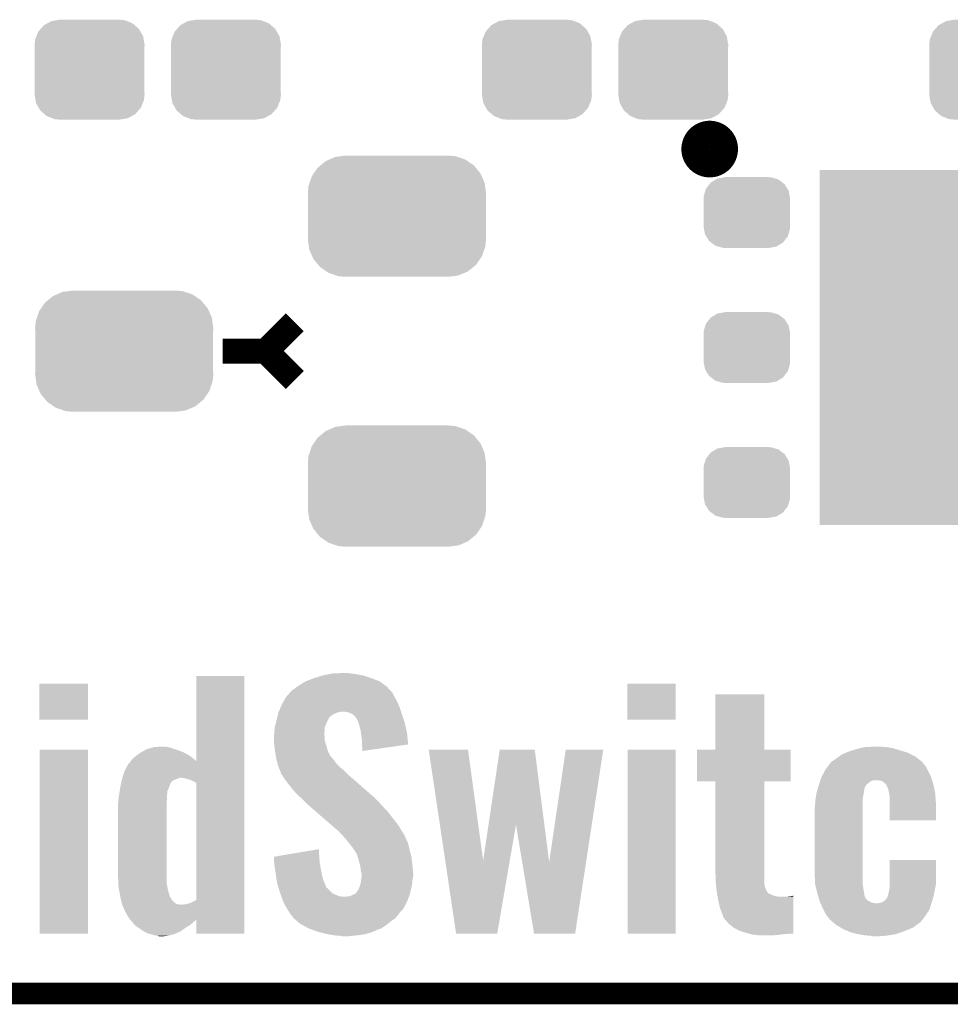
# Model space of a CAD drawing. Extents: x -1.3 to 24.2, y -3.9 to 39.3.
# Tile 3 of 38: x 5 to 11.5, y -3.9 to 3. Entities that reach past the tile are written whole.
import ezdxf

# ---------------------------------------------------------------- set-up
doc = ezdxf.new("R2010")
doc.units = 0
doc.layers.get('0').update_dxf_attribs({"linetype": 'CONTINUOUS'})
for name, color, linetype in [('SOLIDSWITCH_7_CLICK_V100_GKO', 5, 'CONTINUOUS'), ('SOLIDSWITCH_7_CLICK_V100_GTO', 14, 'CONTINUOUS'), ('SOLIDSWITCH_7_CLICK_V100_GTS', 12, 'CONTINUOUS')]:
    doc.layers.add(name, color=color, linetype=linetype)

# ---------------------------------------------------------------- blocks, each defined once
blk = doc.blocks.new('RECTANGLE_44')
blk.add_solid([(0.8001, 1.24968), (0.8001, -1.24968), (-0.8001, 1.24968), (-0.8001, -1.24968)])
blk = doc.blocks.new('CUSTOM_75')
for points in [[(-0.268438, 0.342124), (-0.233628, 0.347838), (0.2622, 0.342124), (0.247972, 0.347838)], [(-0.233628, 0.347838), (-0.20955, 0.35179), (0.247972, 0.347838), (0.20955, 0.35179)], [(-0.360486, 0.26887), (-0.34504, 0.286174), (0.357822, 0.26887), (0.348152, 0.286174)], [(-0.34504, 0.286174), (-0.320744, 0.31339), (0.348152, 0.286174), (0.317222, 0.31339)], [(-0.320744, 0.31339), (-0.298526, 0.325596), (0.317222, 0.31339), (0.30335, 0.325596)], [(-0.298526, 0.325596), (-0.268438, 0.342124), (0.30335, 0.325596), (0.2622, 0.342124)], [(-0.38735, 0.17526), (-0.383124, 0.213652), (0.38735, 0.17526), (0.380766, 0.213652)], [(-0.383124, 0.213652), (-0.37475, 0.234078), (0.380766, 0.213652), (0.377262, 0.234078)], [(-0.37475, 0.234078), (-0.360486, 0.26887), (0.377262, 0.234078), (0.357822, 0.26887)], [(-0.38608, 0.154124), (-0.38735, 0.17526), (0.38608, 0.154124), (0.38735, 0.17526)], [(-0.38608, -0.154124), (-0.38608, 0.154124), (0.38608, -0.154124), (0.38608, 0.154124)], [(-0.38735, -0.17526), (-0.38608, -0.154124), (0.38735, -0.17526), (0.38608, -0.154124)], [(-0.380764, -0.213652), (-0.38735, -0.17526), (0.383124, -0.213652), (0.38735, -0.17526)], [(-0.377262, -0.234078), (-0.380764, -0.213652), (0.374748, -0.234078), (0.383124, -0.213652)], [(-0.35782, -0.26887), (-0.377262, -0.234078), (0.360486, -0.26887), (0.374748, -0.234078)], [(-0.348152, -0.286174), (-0.35782, -0.26887), (0.345038, -0.286174), (0.360486, -0.26887)], [(-0.31722, -0.31339), (-0.348152, -0.286174), (0.320744, -0.31339), (0.345038, -0.286174)], [(-0.30335, -0.325596), (-0.31722, -0.31339), (0.298524, -0.325596), (0.320744, -0.31339)], [(-0.262198, -0.342124), (-0.30335, -0.325596), (0.268438, -0.342124), (0.298524, -0.325596)], [(-0.247972, -0.347838), (-0.262198, -0.342124), (0.233626, -0.347838), (0.268438, -0.342124)], [(-0.20955, -0.35179), (-0.247972, -0.347838), (0.20955, -0.35179), (0.233626, -0.347838)]]:
    blk.add_solid(points)
blk = doc.blocks.new('CUSTOM_76')
for points in [[(-0.475056, 0.399202), (-0.434384, 0.416954), (0.48061, 0.399202), (0.427352, 0.416954)], [(-0.434384, 0.416954), (-0.39463, 0.422314), (0.427352, 0.416954), (0.41127, 0.422314)], [(-0.39463, 0.422314), (-0.36195, 0.42672), (0.41127, 0.422314), (0.36195, 0.42672)], [(-0.55778, 0.34124), (-0.537468, 0.357976), (0.554888, 0.34124), (0.540962, 0.357976)], [(-0.537468, 0.357976), (-0.50137, 0.387716), (0.540962, 0.357976), (0.497426, 0.387716)], [(-0.50137, 0.387716), (-0.475056, 0.399202), (0.497426, 0.387716), (0.48061, 0.399202)], [(-0.614922, 0.234946), (-0.599296, 0.281086), (0.617268, 0.234946), (0.596864, 0.281086)], [(-0.599296, 0.281086), (-0.585008, 0.30179), (0.596864, 0.281086), (0.587708, 0.30179)], [(-0.585008, 0.30179), (-0.55778, 0.34124), (0.587708, 0.30179), (0.554888, 0.34124)], [(-0.62738, 0.16256), (-0.622738, 0.21186), (0.62738, 0.16256), (0.620494, 0.21186)], [(-0.622738, 0.21186), (-0.614922, 0.234946), (0.620494, 0.21186), (0.617268, 0.234946)], [(-0.62611, 0.136688), (-0.62738, 0.16256), (0.62611, 0.136688), (0.62738, 0.16256)], [(-0.62611, -0.136688), (-0.62611, 0.136688), (0.62611, -0.136688), (0.62611, 0.136688)], [(-0.62738, -0.16256), (-0.62611, -0.136688), (0.62738, -0.16256), (0.62611, -0.136688)], [(-0.620492, -0.21186), (-0.62738, -0.16256), (0.622738, -0.21186), (0.62738, -0.16256)], [(-0.617268, -0.234946), (-0.620492, -0.21186), (0.61492, -0.234946), (0.622738, -0.21186)], [(-0.596862, -0.281086), (-0.617268, -0.234946), (0.599296, -0.281086), (0.61492, -0.234946)], [(-0.587708, -0.30179), (-0.596862, -0.281086), (0.585006, -0.30179), (0.599296, -0.281086)], [(-0.554886, -0.34124), (-0.587708, -0.30179), (0.55778, -0.34124), (0.585006, -0.30179)], [(-0.540962, -0.357976), (-0.554886, -0.34124), (0.537466, -0.357976), (0.55778, -0.34124)], [(-0.497424, -0.387716), (-0.540962, -0.357976), (0.50137, -0.387716), (0.537466, -0.357976)], [(-0.48061, -0.399202), (-0.497424, -0.387716), (0.475054, -0.399202), (0.50137, -0.387716)], [(-0.42735, -0.416954), (-0.48061, -0.399202), (0.434384, -0.416954), (0.475054, -0.399202)], [(-0.41127, -0.422314), (-0.42735, -0.416954), (0.394628, -0.422314), (0.434384, -0.416954)], [(-0.36195, -0.42672), (-0.41127, -0.422314), (0.36195, -0.42672), (0.394628, -0.422314)]]:
    blk.add_solid(points)
blk = doc.blocks.new('CUSTOM_77')
for points in [[(-0.263218, 0.199814), (-0.254768, 0.210758), (0.26581, 0.199814), (0.251368, 0.210758)], [(-0.254768, 0.210758), (-0.218054, 0.233), (0.251368, 0.210758), (0.222016, 0.233)], [(-0.218054, 0.233), (-0.20777, 0.23923), (0.222016, 0.233), (0.200324, 0.23923)], [(-0.20777, 0.23923), (-0.157486, 0.248168), (0.200324, 0.23923), (0.169202, 0.248168)], [(-0.157486, 0.248168), (-0.15367, 0.248846), (0.169202, 0.248168), (0.15367, 0.248846)], [(-0.15367, 0.248846), (-0.15367, 0.25019), (0.15367, 0.248846), (0.15367, 0.25019)], [(-0.303986, 0.114586), (-0.29256, 0.153072), (0.301898, 0.114586), (0.2947, 0.153072)], [(-0.29256, 0.153072), (-0.288346, 0.167262), (0.2947, 0.153072), (0.28593, 0.167262)], [(-0.288346, 0.167262), (-0.263218, 0.199814), (0.28593, 0.167262), (0.26581, 0.199814)], [(-0.3048, 0.09906), (-0.303986, 0.114586), (0.3048, 0.09906), (0.301898, 0.114586)], [(-0.30353, 0.079592), (-0.3048, 0.09906), (0.30353, 0.079592), (0.3048, 0.09906)], [(-0.30353, -0.079592), (-0.30353, 0.079592), (0.30353, -0.079592), (0.30353, 0.079592)], [(-0.3048, -0.09906), (-0.30353, -0.079592), (0.3048, -0.09906), (0.30353, -0.079592)], [(-0.301896, -0.114586), (-0.3048, -0.09906), (0.303986, -0.114586), (0.3048, -0.09906)], [(-0.2947, -0.153072), (-0.301896, -0.114586), (0.292558, -0.153072), (0.303986, -0.114586)], [(-0.285928, -0.167262), (-0.2947, -0.153072), (0.288346, -0.167262), (0.292558, -0.153072)], [(-0.26581, -0.199814), (-0.285928, -0.167262), (0.263216, -0.199814), (0.288346, -0.167262)], [(-0.251366, -0.210758), (-0.26581, -0.199814), (0.254768, -0.210758), (0.263216, -0.199814)], [(-0.222016, -0.233), (-0.251366, -0.210758), (0.218052, -0.233), (0.254768, -0.210758)], [(-0.200322, -0.23923), (-0.222016, -0.233), (0.20777, -0.23923), (0.218052, -0.233)], [(-0.169202, -0.248168), (-0.200322, -0.23923), (0.157484, -0.248168), (0.20777, -0.23923)], [(-0.15367, -0.248846), (-0.169202, -0.248168), (0.15367, -0.248846), (0.157484, -0.248168)], [(-0.15367, -0.25019), (-0.15367, -0.248846), (0.15367, -0.25019), (0.15367, -0.248846)]]:
    blk.add_solid(points)

msp = doc.modelspace()

# ---------------------------------------------------------------- linework, layer by layer
at = {"layer": 'SOLIDSWITCH_7_CLICK_V100_GKO', "const_width": 0.1524}
msp.add_lwpolyline([(-1.27, -3.81), (21.59, -3.81)], dxfattribs=at)
at = {"layer": 'SOLIDSWITCH_7_CLICK_V100_GTO', "const_width": 0.20066}
msp.add_lwpolyline([(9.75614, 2.1336, 1), (9.95426, 2.1336, 1)], format="xyb", close=True, dxfattribs=at)
at = {"layer": 'SOLIDSWITCH_7_CLICK_V100_GTO', "const_width": 0.1778}
for points in [[(6.731, 0.7112), (6.9342, 0.9144)], [(6.4262, 0.7112), (6.731, 0.7112)], [(6.731, 0.7112), (6.9342, 0.508)]]:
    msp.add_lwpolyline(points, dxfattribs=at)
at = {"layer": 'SOLIDSWITCH_7_CLICK_V100_GTO'}
for points in [[(6.24078, -2.17419), (6.240802, -1.574824), (6.578592, -2.17419), (6.5786, -1.574824)], [(6.240802, -1.574824), (6.240804, -1.5748), (6.5786, -1.574824), (6.240804, -1.5748)], [(7.010396, -1.6129), (7.063738, -1.59258), (7.531098, -1.6129), (7.479176, -1.59258)], [(7.063738, -1.59258), (7.071682, -1.590038), (7.479176, -1.59258), (7.47268, -1.590038)], [(7.071682, -1.590038), (7.127242, -1.57226), (7.47268, -1.590038), (7.416802, -1.57226)], [(7.127242, -1.57226), (7.176348, -1.5621), (7.416802, -1.57226), (7.363458, -1.5621)], [(7.176348, -1.5621), (7.200902, -1.55702), (7.363458, -1.5621), (7.32282, -1.55702)], [(7.200902, -1.55702), (7.28218, -1.55448), (7.32282, -1.55702), (7.307582, -1.55448)], [(5.13588, -1.882116), (5.135902, -1.628164), (5.478756, -1.882116), (5.47878, -1.628164)], [(5.135902, -1.628164), (5.135904, -1.62814), (5.47878, -1.628164), (5.135904, -1.62814)], [(6.92404, -1.671318), (6.94182, -1.65608), (7.600946, -1.671318), (7.586556, -1.65608)], [(6.94182, -1.65608), (6.953246, -1.648462), (7.586556, -1.65608), (7.57936, -1.648462)], [(6.953246, -1.648462), (6.972298, -1.63576), (7.57936, -1.648462), (7.562124, -1.63576)], [(6.972298, -1.63576), (7.010392, -1.612902), (7.562124, -1.63576), (7.531102, -1.612902)], [(7.010392, -1.612902), (7.010396, -1.6129), (7.531102, -1.612902), (7.531098, -1.6129)], [(9.27608, -1.882116), (9.276102, -1.628164), (9.616416, -1.882116), (9.61644, -1.628164)], [(9.276102, -1.628164), (9.276104, -1.62814), (9.61644, -1.628164), (9.276104, -1.62814)], [(6.855824, -1.752598), (6.873242, -1.722122), (7.65302, -1.752598), (7.63661, -1.722122)], [(6.873242, -1.722122), (6.875516, -1.71958), (7.63661, -1.722122), (7.63524, -1.71958)], [(6.875516, -1.71958), (6.891422, -1.701802), (7.63524, -1.71958), (7.62508, -1.701802)], [(6.891422, -1.701802), (6.89824, -1.694184), (7.62508, -1.701802), (7.62254, -1.694184)], [(6.89824, -1.694184), (6.916426, -1.67386), (7.62254, -1.694184), (7.603346, -1.67386)], [(6.916426, -1.67386), (6.92404, -1.671318), (7.603346, -1.67386), (7.600946, -1.671318)], [(9.89584, -2.092936), (9.895862, -1.704364), (10.238764, -2.092936), (10.23874, -1.704364)], [(9.895862, -1.704364), (9.895864, -1.70434), (10.23874, -1.704364), (9.895864, -1.70434)], [(6.821594, -1.82626), (6.83535, -1.79324), (7.681808, -1.82626), (7.6708, -1.79324)], [(6.83535, -1.79324), (6.84276, -1.775458), (7.6708, -1.79324), (7.663022, -1.775458)], [(6.84276, -1.775458), (6.855824, -1.752598), (7.663022, -1.775458), (7.65302, -1.752598)], [(6.808892, -1.871984), (6.812522, -1.856742), (7.17296, -1.871984), (7.188198, -1.856742)], [(6.812522, -1.856742), (6.815546, -1.844042), (7.188198, -1.856742), (7.205978, -1.844042)], [(6.815546, -1.844042), (6.817362, -1.836418), (7.205978, -1.844042), (7.224274, -1.836418)], [(6.817362, -1.836418), (6.819476, -1.831342), (7.224274, -1.836418), (7.236458, -1.831342)], [(6.819476, -1.831342), (6.820534, -1.8288), (7.236458, -1.831342), (7.2517, -1.8288)], [(6.820534, -1.8288), (6.821594, -1.82626), (7.2517, -1.8288), (7.264398, -1.82626)], [(7.305038, -1.8288), (7.277102, -1.82626), (7.682654, -1.8288), (7.681808, -1.82626)], [(7.32536, -1.83642), (7.305038, -1.8288), (7.685194, -1.83642), (7.682654, -1.8288)], [(7.343138, -1.846578), (7.32536, -1.83642), (7.68858, -1.846578), (7.685194, -1.83642)], [(7.35838, -1.86182), (7.343138, -1.846578), (7.69366, -1.86182), (7.68858, -1.846578)], [(7.36854, -1.874522), (7.35838, -1.86182), (7.697894, -1.874522), (7.69366, -1.86182)], [(5.478756, -1.88214), (5.13588, -1.882116), (5.478756, -1.88214), (5.478756, -1.882116)], [(6.789718, -1.976118), (6.79196, -1.938018), (7.14248, -1.976118), (7.14486, -1.938018)], [(6.79196, -1.938018), (6.792626, -1.935482), (7.14486, -1.938018), (7.14502, -1.935482)], [(6.792626, -1.935482), (6.801986, -1.89992), (7.14502, -1.935482), (7.16026, -1.89992)], [(6.801986, -1.89992), (6.80466, -1.88976), (7.16026, -1.89992), (7.16534, -1.88976)], [(6.80466, -1.88976), (6.808288, -1.874524), (7.16534, -1.88976), (7.172958, -1.874524)], [(6.808288, -1.874524), (6.808892, -1.871984), (7.172958, -1.874524), (7.17296, -1.871984)], [(7.37362, -1.884678), (7.36854, -1.874522), (7.70128, -1.884678), (7.697894, -1.874522)], [(7.378696, -1.892294), (7.37362, -1.884678), (7.703818, -1.892294), (7.70128, -1.884678)], [(7.3787, -1.894836), (7.378696, -1.892294), (7.704666, -1.894836), (7.703818, -1.892294)], [(7.382936, -1.907542), (7.3787, -1.894836), (7.7089, -1.907542), (7.704666, -1.894836)], [(7.38886, -1.925322), (7.382936, -1.907542), (7.712852, -1.925322), (7.7089, -1.907542)], [(7.39648, -1.9558), (7.38886, -1.925322), (7.719624, -1.9558), (7.712852, -1.925322)], [(9.616416, -1.88214), (9.27608, -1.882116), (9.616416, -1.88214), (9.616416, -1.882116)], [(6.78688, -1.993898), (6.787386, -1.99136), (7.142844, -1.993898), (7.14248, -1.99136)], [(6.78688, -2.009142), (6.78688, -1.993898), (7.14502, -2.009142), (7.142844, -1.993898)], [(6.78688, -2.01676), (6.78688, -2.009142), (7.14502, -2.01676), (7.14502, -2.009142)], [(6.787386, -1.99136), (6.78942, -1.9812), (7.14248, -1.99136), (7.14248, -1.9812)], [(6.78942, -1.9812), (6.789718, -1.976118), (7.14248, -1.9812), (7.14248, -1.976118)], [(7.399384, -1.976122), (7.39648, -1.9558), (7.72414, -1.976122), (7.719624, -1.9558)], [(7.40664, -2.02692), (7.399384, -1.976122), (7.728888, -2.02692), (7.72414, -1.976122)], [(5.90973, -2.08534), (5.943596, -2.075182), (6.07314, -2.08534), (6.042662, -2.075182)], [(5.943596, -2.075182), (5.943604, -2.07518), (6.042662, -2.075182), (6.042644, -2.07518)], [(5.943604, -2.07518), (5.99694, -2.07264), (6.042644, -2.07518), (6.01726, -2.07264)], [(6.787516, -2.029464), (6.78688, -2.01676), (7.14502, -2.029464), (7.14502, -2.01676)], [(6.78942, -2.06756), (6.787516, -2.029464), (7.15645, -2.06756), (7.14502, -2.029464)], [(6.791326, -2.08026), (6.78942, -2.06756), (7.16026, -2.08026), (7.15645, -2.06756)], [(7.40664, -2.054862), (7.40664, -2.02692), (7.7315, -2.054862), (7.728888, -2.02692)], [(7.406896, -2.057402), (7.40664, -2.054862), (7.731736, -2.057402), (7.7315, -2.054862)], [(7.40918, -2.08026), (7.406896, -2.057402), (7.570366, -2.08026), (7.731736, -2.057402)], [(10.91819, -2.0828), (10.949942, -2.07518), (11.142982, -2.0828), (11.09726, -2.07518)], [(10.949942, -2.07518), (11.0236, -2.07264), (11.09726, -2.07518), (11.05916, -2.07264)], [(5.13842, -3.388336), (5.138442, -2.092984), (5.478756, -3.388336), (5.47878, -2.092984)], [(5.138442, -2.092984), (5.138444, -2.09296), (5.47878, -2.092984), (5.138444, -2.09296)], [(5.796282, -2.153918), (5.814906, -2.13868), (6.216128, -2.153918), (6.197596, -2.13868)], [(5.814906, -2.13868), (5.82422, -2.13106), (6.197596, -2.13868), (6.183882, -2.13106)], [(5.82422, -2.13106), (5.85089, -2.11328), (6.183882, -2.13106), (6.151882, -2.11328)], [(5.85089, -2.11328), (5.854698, -2.110742), (6.151882, -2.11328), (6.145538, -2.110742)], [(5.854698, -2.110742), (5.878514, -2.098038), (6.145538, -2.110742), (6.11378, -2.098038)], [(5.878514, -2.098038), (5.892802, -2.090418), (6.11378, -2.098038), (6.089394, -2.090418)], [(5.892802, -2.090418), (5.90973, -2.08534), (6.089394, -2.090418), (6.07314, -2.08534)], [(6.795518, -2.108202), (6.791326, -2.08026), (7.16788, -2.108202), (7.16026, -2.08026)], [(6.79704, -2.11836), (6.795518, -2.108202), (7.173524, -2.11836), (7.16788, -2.108202)], [(6.799158, -2.13106), (6.79704, -2.11836), (7.18058, -2.13106), (7.173524, -2.11836)], [(6.800004, -2.136142), (6.799158, -2.13106), (7.183122, -2.136142), (7.18058, -2.13106)], [(6.801274, -2.143762), (6.800004, -2.136142), (7.188202, -2.143762), (7.183122, -2.136142)], [(6.802968, -2.15392), (6.801274, -2.143762), (7.19836, -2.15392), (7.188202, -2.143762)], [(7.40918, -2.103092), (7.40918, -2.08026), (7.40918, -2.103092), (7.570366, -2.08026)], [(7.876568, -2.092982), (7.876564, -2.092964), (8.153402, -2.092982), (7.876564, -2.092964)], [(7.993108, -2.875112), (7.876568, -2.092982), (8.260104, -2.875112), (8.153402, -2.092982)], [(8.298, -2.62142), (8.376938, -2.092982), (8.691084, -2.62142), (8.623302, -2.092982)], [(8.376938, -2.092982), (8.376942, -2.09296), (8.623302, -2.092982), (8.376942, -2.09296)], [(8.724926, -2.885268), (8.841756, -2.092988), (8.98471, -2.885268), (9.105896, -2.092988)], [(8.841756, -2.092988), (8.841762, -2.09296), (9.105896, -2.092988), (8.841762, -2.09296)], [(9.27862, -3.388336), (9.278642, -2.092984), (9.616416, -3.388336), (9.61644, -2.092984)], [(9.278642, -2.092984), (9.278644, -2.09296), (9.61644, -2.092984), (9.278644, -2.09296)], [(9.7663, -2.316456), (9.766322, -2.092984), (10.424136, -2.316456), (10.42416, -2.092984)], [(9.766322, -2.092984), (9.766324, -2.09296), (10.42416, -2.092984), (10.238764, -2.09296)], [(9.766324, -2.09296), (9.89584, -2.092936), (10.238764, -2.09296), (10.238764, -2.092936)], [(10.74928, -2.15392), (10.770612, -2.138682), (11.317846, -2.15392), (11.297918, -2.138682)], [(10.770612, -2.138682), (10.784838, -2.12852), (11.297918, -2.138682), (11.276582, -2.12852)], [(10.784838, -2.12852), (10.819126, -2.11328), (11.276582, -2.12852), (11.24458, -2.11328)], [(10.819126, -2.11328), (10.830562, -2.108198), (11.24458, -2.11328), (11.227642, -2.108198)], [(10.830562, -2.108198), (10.88644, -2.09042), (11.227642, -2.108198), (11.168382, -2.09042)], [(10.88644, -2.09042), (10.91819, -2.0828), (11.168382, -2.09042), (11.142982, -2.0828)], [(5.73786, -2.237738), (5.763266, -2.192022), (6.57859, -2.237738), (6.57859, -2.192022)], [(5.763266, -2.192022), (5.768338, -2.189476), (6.57859, -2.192022), (6.57859, -2.189476)], [(5.768338, -2.189476), (5.7785, -2.174238), (6.57859, -2.189476), (6.578592, -2.174238)], [(5.7785, -2.174238), (5.778542, -2.17419), (6.578592, -2.174238), (6.578592, -2.17419)], [(5.778542, -2.17419), (5.796282, -2.153918), (6.24078, -2.17419), (6.216128, -2.153918)], [(6.80466, -2.16408), (6.802968, -2.15392), (7.207068, -2.16408), (7.19836, -2.15392)], [(6.806838, -2.171702), (6.80466, -2.16408), (7.2136, -2.171702), (7.207068, -2.16408)], [(6.812644, -2.192022), (6.806838, -2.171702), (7.226302, -2.192022), (7.2136, -2.171702)], [(6.81482, -2.19964), (6.812644, -2.192022), (7.23392, -2.19964), (7.226302, -2.192022)], [(6.819054, -2.21234), (6.81482, -2.19964), (7.24662, -2.21234), (7.23392, -2.19964)], [(6.82498, -2.23012), (6.819054, -2.21234), (7.267958, -2.23012), (7.24662, -2.21234)], [(10.668002, -2.237742), (10.686716, -2.21234), (11.39034, -2.237742), (11.376662, -2.21234)], [(10.686716, -2.21234), (10.703556, -2.189482), (11.376662, -2.21234), (11.35888, -2.189482)], [(10.703556, -2.189482), (10.70356, -2.189478), (11.35888, -2.189482), (11.358876, -2.189478)], [(10.70356, -2.189478), (10.706104, -2.184402), (11.358876, -2.189478), (11.3538, -2.184402)], [(10.706104, -2.184402), (10.723876, -2.171702), (11.3538, -2.184402), (11.3411, -2.171702)], [(10.723876, -2.171702), (10.72388, -2.1717), (11.3411, -2.171702), (11.341098, -2.1717)], [(10.72388, -2.1717), (10.74928, -2.15392), (11.341098, -2.1717), (11.317846, -2.15392)], [(5.72008, -2.29108), (5.73786, -2.237738), (6.57859, -2.29108), (6.57859, -2.237738)], [(6.828366, -2.237738), (6.82498, -2.23012), (7.277098, -2.237738), (7.267958, -2.23012)], [(6.835138, -2.252978), (6.828366, -2.237738), (7.292338, -2.252978), (7.277098, -2.237738)], [(6.837678, -2.265678), (6.835138, -2.252978), (7.305038, -2.265678), (7.292338, -2.252978)], [(6.83768, -2.26568), (6.837678, -2.265678), (7.30504, -2.26568), (7.305038, -2.265678)], [(6.842758, -2.270758), (6.83768, -2.26568), (7.310844, -2.270758), (7.30504, -2.26568)], [(6.86816, -2.30886), (6.842758, -2.270758), (7.35439, -2.30886), (7.310844, -2.270758)], [(10.641388, -2.288542), (10.66401, -2.24536), (11.414762, -2.288542), (11.39444, -2.24536)], [(10.66401, -2.24536), (10.668002, -2.237742), (11.39444, -2.24536), (11.39034, -2.237742)], [(5.70377, -2.36728), (5.705776, -2.354578), (6.0452, -2.36728), (6.05028, -2.354578)], [(5.705776, -2.354578), (5.70738, -2.34442), (6.05028, -2.354578), (6.052818, -2.34442)], [(5.70738, -2.344418), (5.70859, -2.339336), (6.05282, -2.344418), (6.05536, -2.339336)], [(5.70738, -2.34442), (5.70738, -2.344418), (6.052818, -2.34442), (6.05282, -2.344418)], [(5.70859, -2.339336), (5.709194, -2.336794), (6.05536, -2.339336), (6.055364, -2.336794)], [(5.709194, -2.336794), (5.712822, -2.321558), (6.055364, -2.336794), (6.065522, -2.321558)], [(5.712822, -2.321558), (5.715846, -2.30886), (6.065522, -2.321558), (6.078226, -2.30886)], [(5.715846, -2.30886), (5.718266, -2.2987), (6.078226, -2.30886), (6.10616, -2.2987)], [(5.718266, -2.2987), (5.72008, -2.291082), (6.10616, -2.2987), (6.126478, -2.291082)], [(5.72008, -2.291082), (5.72008, -2.29108), (6.126478, -2.291082), (6.126484, -2.29108)], [(6.172202, -2.2987), (6.134098, -2.29108), (6.57859, -2.2987), (6.57859, -2.29108)], [(6.205222, -2.30886), (6.172202, -2.2987), (6.57859, -2.30886), (6.57859, -2.2987)], [(6.217922, -2.316482), (6.205222, -2.30886), (6.57859, -2.316482), (6.57859, -2.30886)], [(6.228082, -2.319024), (6.217922, -2.316482), (6.57859, -2.319024), (6.57859, -2.316482)], [(6.235706, -2.32664), (6.228082, -2.319024), (6.57859, -2.32664), (6.57859, -2.319024)], [(6.24078, -2.326662), (6.235706, -2.32664), (6.57859, -2.326662), (6.57859, -2.32664)], [(6.240766, -3.152146), (6.24078, -2.326662), (6.578578, -3.152146), (6.57859, -2.326662)], [(6.924042, -2.379982), (6.86816, -2.30886), (7.435672, -2.379982), (7.35439, -2.30886)], [(9.895816, -2.31648), (9.7663, -2.316456), (10.424136, -2.31648), (10.424136, -2.316456)], [(9.895818, -2.316504), (9.895816, -2.31648), (10.23874, -2.316504), (10.424136, -2.31648)], [(9.89584, -2.96672), (9.895818, -2.316504), (10.23874, -2.96672), (10.23874, -2.316504)], [(10.619376, -2.35712), (10.621554, -2.3495), (10.94994, -2.35712), (10.95248, -2.3495)], [(10.621554, -2.3495), (10.62228, -2.34696), (10.95248, -2.3495), (10.95451, -2.34696)], [(10.62228, -2.34696), (10.62551, -2.336802), (10.95451, -2.34696), (10.962638, -2.336802)], [(10.62551, -2.336802), (10.628744, -2.32664), (10.962638, -2.336802), (10.97534, -2.32664)], [(10.628744, -2.32664), (10.633592, -2.311404), (10.97534, -2.32664), (10.998196, -2.311404)], [(10.633592, -2.311404), (10.634402, -2.30886), (10.998196, -2.311404), (11.02106, -2.30886)], [(10.634402, -2.30886), (10.64006, -2.291078), (11.421178, -2.30886), (11.415564, -2.291078)], [(10.64006, -2.291078), (10.641388, -2.288542), (11.415564, -2.291078), (11.414762, -2.288542)], [(11.059156, -2.3114), (11.026142, -2.30886), (11.42198, -2.3114), (11.421178, -2.30886)], [(11.079476, -2.321558), (11.059156, -2.3114), (11.425188, -2.321558), (11.42198, -2.3114)], [(11.09472, -2.336802), (11.079476, -2.321558), (11.43, -2.336802), (11.425188, -2.321558)], [(11.097258, -2.339342), (11.09472, -2.336802), (11.43053, -2.339342), (11.43, -2.336802)], [(11.10488, -2.35458), (11.097258, -2.339342), (11.433704, -2.35458), (11.43053, -2.339342)], [(11.112498, -2.372358), (11.10488, -2.35458), (11.437408, -2.372358), (11.433704, -2.35458)], [(5.69214, -2.4384), (5.697218, -2.407922), (6.033588, -2.4384), (6.03504, -2.407922)], [(5.697218, -2.407922), (5.69976, -2.39268), (6.03504, -2.407922), (6.036734, -2.39268)], [(5.69976, -2.39268), (5.700962, -2.385058), (6.036734, -2.39268), (6.037582, -2.385058)], [(5.700962, -2.385058), (5.70377, -2.36728), (6.037582, -2.385058), (6.0452, -2.36728)], [(6.95198, -2.41046), (6.924042, -2.379982), (7.470504, -2.41046), (7.435672, -2.379982)], [(6.968744, -2.4257), (6.95198, -2.41046), (7.48792, -2.4257), (7.470504, -2.41046)], [(10.603028, -2.4257), (10.60704, -2.400298), (10.9347, -2.4257), (10.93978, -2.400298)], [(10.60704, -2.400298), (10.612118, -2.38252), (10.93978, -2.400298), (10.94232, -2.38252)], [(10.612118, -2.38252), (10.616472, -2.367282), (10.94232, -2.38252), (10.94486, -2.367282)], [(10.616472, -2.367282), (10.619376, -2.35712), (10.94486, -2.367282), (10.94994, -2.35712)], [(11.11758, -2.39776), (11.112498, -2.372358), (11.4427, -2.39776), (11.437408, -2.372358)], [(11.12012, -2.410462), (11.11758, -2.39776), (11.443642, -2.410462), (11.4427, -2.39776)], [(11.12266, -2.42824), (11.12012, -2.410462), (11.444958, -2.42824), (11.443642, -2.410462)], [(5.6896, -2.4765), (5.690616, -2.46126), (6.0325, -2.4765), (6.0325, -2.46126)], [(5.6896, -2.9845), (5.6896, -2.4765), (6.0325, -2.9845), (6.0325, -2.4765)], [(5.690616, -2.46126), (5.69214, -2.4384), (6.0325, -2.46126), (6.033588, -2.4384)], [(6.974338, -2.430784), (6.968744, -2.4257), (7.495542, -2.430784), (7.48792, -2.4257)], [(6.97992, -2.43586), (6.974338, -2.430784), (7.499774, -2.43586), (7.495542, -2.430784)], [(6.990078, -2.446018), (6.97992, -2.43586), (7.508238, -2.446018), (7.499774, -2.43586)], [(7.01548, -2.47142), (6.990078, -2.446018), (7.53364, -2.47142), (7.508238, -2.446018)], [(7.01802, -2.473962), (7.01548, -2.47142), (7.535972, -2.473962), (7.53364, -2.47142)], [(7.050324, -2.5019), (7.01802, -2.473962), (7.56158, -2.5019), (7.535972, -2.473962)], [(10.59434, -2.501898), (10.59688, -2.4892), (10.93216, -2.501898), (10.93216, -2.4892)], [(10.59688, -2.4892), (10.599102, -2.453638), (10.93216, -2.4892), (10.93216, -2.453638)], [(10.599102, -2.453638), (10.59942, -2.44856), (10.93216, -2.453638), (10.93262, -2.44856)], [(10.59942, -2.44856), (10.603028, -2.4257), (10.93262, -2.44856), (10.9347, -2.4257)], [(11.12266, -2.466338), (11.12266, -2.42824), (11.44778, -2.466338), (11.444958, -2.42824)], [(11.12266, -2.590776), (11.12266, -2.466338), (11.447756, -2.590776), (11.44778, -2.466338)], [(7.09144, -2.537458), (7.050324, -2.5019), (7.594598, -2.537458), (7.56158, -2.5019)], [(7.141368, -2.58064), (7.09144, -2.537458), (7.62762, -2.58064), (7.594598, -2.537458)], [(10.59434, -2.96164), (10.59434, -2.501898), (10.93216, -2.96164), (10.93216, -2.501898)], [(7.194236, -2.626362), (7.141368, -2.58064), (7.663182, -2.626362), (7.62762, -2.58064)], [(7.20598, -2.63652), (7.194236, -2.626362), (7.66939, -2.63652), (7.663182, -2.626362)], [(8.260104, -2.875112), (8.298, -2.62142), (8.447506, -2.875112), (8.491196, -2.62142)], [(8.534896, -2.885268), (8.491196, -2.62142), (8.724926, -2.885268), (8.691084, -2.62142)], [(11.447756, -2.5908), (11.12266, -2.590776), (11.447756, -2.5908), (11.447756, -2.590776)], [(7.24154, -2.666998), (7.20598, -2.63652), (7.688016, -2.666998), (7.66939, -2.63652)], [(7.246232, -2.67208), (7.24154, -2.666998), (7.69112, -2.67208), (7.688016, -2.666998)], [(7.253264, -2.679698), (7.246232, -2.67208), (7.6962, -2.679698), (7.69112, -2.67208)], [(7.26499, -2.692402), (7.253264, -2.679698), (7.70382, -2.692402), (7.6962, -2.679698)], [(7.27202, -2.70002), (7.26499, -2.692402), (7.707284, -2.70002), (7.70382, -2.692402)], [(7.290494, -2.72034), (7.27202, -2.70002), (7.71652, -2.72034), (7.707284, -2.70002)], [(7.29742, -2.72796), (7.290494, -2.72034), (7.720038, -2.72796), (7.71652, -2.72034)], [(7.31774, -2.75336), (7.29742, -2.72796), (7.73176, -2.75336), (7.720038, -2.72796)], [(7.317742, -2.753362), (7.31774, -2.75336), (7.73176, -2.753362), (7.73176, -2.75336)], [(7.33298, -2.77368), (7.317742, -2.753362), (7.736276, -2.77368), (7.73176, -2.753362)], [(6.7869, -2.847336), (6.938146, -2.82194), (7.106334, -2.847336), (7.10438, -2.82194)], [(6.938146, -2.82194), (7.10438, -2.794028), (7.10438, -2.82194), (7.10438, -2.794028)], [(7.34568, -2.788924), (7.33298, -2.77368), (7.739664, -2.788924), (7.736276, -2.77368)], [(7.350758, -2.799076), (7.34568, -2.788924), (7.74192, -2.799076), (7.739664, -2.788924)], [(7.350762, -2.79908), (7.350758, -2.799076), (7.74192, -2.79908), (7.74192, -2.799076)], [(7.353298, -2.801618), (7.350762, -2.79908), (7.742588, -2.801618), (7.74192, -2.79908)], [(7.371078, -2.829558), (7.353298, -2.801618), (7.749942, -2.829558), (7.742588, -2.801618)], [(7.376552, -2.847342), (7.371078, -2.829558), (7.75462, -2.847342), (7.749942, -2.829558)], [(6.787262, -2.85496), (6.7869, -2.847336), (7.10692, -2.85496), (7.106334, -2.847336)], [(6.788942, -2.890522), (6.787262, -2.85496), (7.10946, -2.890522), (7.10692, -2.85496)], [(6.78942, -2.900678), (6.788942, -2.890522), (7.111254, -2.900678), (7.10946, -2.890522)], [(6.794634, -2.9337), (6.78942, -2.900678), (7.11708, -2.9337), (7.111254, -2.900678)], [(7.38124, -2.86258), (7.376552, -2.847342), (7.756698, -2.86258), (7.75462, -2.847342)], [(7.391844, -2.90322), (7.38124, -2.86258), (7.76224, -2.90322), (7.756698, -2.86258)], [(7.39648, -2.920998), (7.391844, -2.90322), (7.763722, -2.920998), (7.76224, -2.90322)], [(8.069578, -3.388338), (7.993108, -2.875112), (8.359122, -3.388338), (8.447506, -2.875112)], [(8.618216, -3.38834), (8.534896, -2.885268), (8.90776, -3.38834), (8.98471, -2.885268)], [(11.12266, -3.045462), (11.122682, -2.870224), (11.44778, -3.045462), (11.44778, -2.870224)], [(11.122682, -2.870224), (11.122684, -2.8702), (11.44778, -2.870224), (11.122684, -2.8702)], [(6.79704, -2.94894), (6.794634, -2.9337), (7.119938, -2.94894), (7.11708, -2.9337)], [(6.800776, -2.97434), (6.79704, -2.94894), (7.1247, -2.97434), (7.119938, -2.94894)], [(6.80638, -3.012442), (6.800776, -2.97434), (7.13486, -3.012442), (7.1247, -2.97434)], [(7.39902, -2.946398), (7.39648, -2.920998), (7.76584, -2.946398), (7.763722, -2.920998)], [(7.403466, -2.964178), (7.39902, -2.946398), (7.76732, -2.964178), (7.76584, -2.946398)], [(7.4041, -2.966718), (7.403466, -2.964178), (7.76732, -2.966718), (7.76732, -2.964178)], [(7.4041, -2.984498), (7.4041, -2.966718), (7.76732, -2.984498), (7.76732, -2.966718)], [(9.898018, -3.02768), (9.89584, -2.96672), (10.23874, -3.02768), (10.23874, -2.96672)], [(10.596796, -3.0353), (10.59434, -2.96164), (10.93216, -3.0353), (10.93216, -2.96164)], [(5.69144, -3.037838), (5.6896, -2.9845), (6.0325, -3.037838), (6.0325, -2.9845)], [(5.69214, -3.058158), (5.69144, -3.037838), (6.036196, -3.058158), (6.0325, -3.037838)], [(6.80974, -3.035298), (6.80638, -3.012442), (7.144656, -3.035298), (7.13486, -3.012442)], [(6.813682, -3.048), (6.80974, -3.035298), (7.1501, -3.048), (7.144656, -3.035298)], [(6.81526, -3.053082), (6.813682, -3.048), (7.152642, -3.053082), (7.1501, -3.048)], [(7.388862, -3.063238), (7.394666, -3.04292), (7.75501, -3.063238), (7.7597, -3.04292)], [(7.394666, -3.04292), (7.39902, -3.027678), (7.7597, -3.04292), (7.760872, -3.027678)], [(7.39902, -3.027678), (7.40111, -3.0099), (7.760872, -3.027678), (7.76224, -3.0099)], [(7.40111, -3.0099), (7.404098, -2.984502), (7.76224, -3.0099), (7.76732, -2.984502)], [(7.404098, -2.984502), (7.4041, -2.984498), (7.76732, -2.984502), (7.76732, -2.984498)], [(9.89838, -3.03784), (9.898018, -3.02768), (10.24001, -3.03784), (10.23874, -3.02768)], [(9.8996, -3.048002), (9.89838, -3.03784), (10.24128, -3.048002), (10.24001, -3.03784)], [(9.903562, -3.081024), (9.8996, -3.048002), (10.251442, -3.081024), (10.24128, -3.048002)], [(10.59688, -3.037838), (10.596796, -3.0353), (10.932478, -3.037838), (10.93216, -3.0353)], [(10.601148, -3.05562), (10.59688, -3.037838), (10.9347, -3.05562), (10.932478, -3.037838)], [(11.12266, -3.055618), (11.12266, -3.045462), (11.445602, -3.055618), (11.44778, -3.045462)], [(5.693552, -3.06578), (5.69214, -3.058158), (6.03758, -3.06578), (6.036196, -3.058158)], [(5.699668, -3.0988), (5.693552, -3.06578), (6.045202, -3.0988), (6.03758, -3.06578)], [(5.70484, -3.12674), (5.699668, -3.0988), (6.054514, -3.12674), (6.045202, -3.0988)], [(6.818412, -3.06324), (6.81526, -3.053082), (7.155186, -3.06324), (7.152642, -3.053082)], [(6.821566, -3.0734), (6.818412, -3.06324), (7.16788, -3.0734), (7.155186, -3.06324)], [(6.831812, -3.10642), (6.821566, -3.0734), (7.200904, -3.10642), (7.16788, -3.0734)], [(6.8326, -3.108962), (6.831812, -3.10642), (7.20726, -3.108962), (7.200904, -3.10642)], [(6.839268, -3.12674), (6.8326, -3.108962), (7.251702, -3.12674), (7.20726, -3.108962)], [(7.317744, -3.126738), (7.339748, -3.116582), (7.738108, -3.126738), (7.741918, -3.116582)], [(7.339748, -3.116582), (7.35076, -3.1115), (7.741918, -3.116582), (7.743188, -3.1115)], [(7.35076, -3.1115), (7.363458, -3.106416), (7.743188, -3.1115), (7.744458, -3.106416)], [(7.363458, -3.106416), (7.37362, -3.091178), (7.744458, -3.106416), (7.748268, -3.091178)], [(7.37362, -3.091178), (7.373626, -3.088634), (7.748268, -3.091178), (7.748906, -3.088634)], [(7.373626, -3.088634), (7.378702, -3.083556), (7.748906, -3.088634), (7.750174, -3.083556)], [(7.378702, -3.083556), (7.38251, -3.07594), (7.750174, -3.083556), (7.75208, -3.07594)], [(7.38251, -3.07594), (7.388862, -3.063238), (7.75208, -3.07594), (7.75501, -3.063238)], [(9.906, -3.101342), (9.903562, -3.081024), (10.26567, -3.101342), (10.251442, -3.081024)], [(9.906924, -3.106422), (9.906, -3.101342), (10.269226, -3.106422), (10.26567, -3.101342)], [(9.907386, -3.10896), (9.906924, -3.106422), (10.276838, -3.10896), (10.269226, -3.106422)], [(9.908772, -3.11658), (9.907386, -3.10896), (10.29462, -3.11658), (10.276838, -3.10896)], [(9.910618, -3.12674), (9.908772, -3.11658), (10.322562, -3.12674), (10.29462, -3.11658)], [(10.61212, -3.10134), (10.601148, -3.05562), (10.94232, -3.10134), (10.9347, -3.05562)], [(10.618048, -3.121662), (10.61212, -3.10134), (10.944862, -3.121662), (10.94232, -3.10134)], [(11.109112, -3.121662), (11.1125, -3.111498), (11.43254, -3.121662), (11.434444, -3.111498)], [(11.1125, -3.111498), (11.11504, -3.0988), (11.434444, -3.111498), (11.436826, -3.0988)], [(11.11504, -3.0988), (11.11899, -3.08102), (11.436826, -3.0988), (11.44016, -3.08102)], [(11.11899, -3.08102), (11.12012, -3.07594), (11.44016, -3.08102), (11.441248, -3.07594)], [(11.12012, -3.07594), (11.12266, -3.055618), (11.441248, -3.07594), (11.445602, -3.055618)], [(5.705418, -3.12928), (5.70484, -3.12674), (6.05536, -3.12928), (6.054514, -3.12674)], [(5.711768, -3.157216), (5.705418, -3.12928), (6.07314, -3.157216), (6.05536, -3.12928)], [(5.716964, -3.180076), (5.711768, -3.157216), (6.098534, -3.180076), (6.07314, -3.157216)], [(5.71754, -3.182618), (5.716964, -3.180076), (6.116318, -3.182618), (6.098534, -3.180076)], [(5.71867, -3.18516), (5.71754, -3.182618), (6.1341, -3.18516), (6.116318, -3.182618)], [(5.73786, -3.228342), (5.71867, -3.18516), (6.578578, -3.228342), (6.578578, -3.18516)], [(6.141718, -3.18516), (6.151878, -3.18262), (6.578578, -3.18516), (6.578578, -3.18262)], [(6.164578, -3.18262), (6.200138, -3.172462), (6.578578, -3.18262), (6.578578, -3.172462)], [(6.200138, -3.172462), (6.240766, -3.152146), (6.578578, -3.172462), (6.578578, -3.152146)], [(6.84022, -3.12928), (6.839268, -3.12674), (7.282178, -3.12928), (7.251702, -3.12674)], [(6.850698, -3.15722), (6.84022, -3.12928), (7.72668, -3.15722), (7.737156, -3.12928)], [(6.85546, -3.16992), (6.850698, -3.15722), (7.720328, -3.16992), (7.72668, -3.15722)], [(6.870982, -3.197858), (6.85546, -3.16992), (7.706358, -3.197858), (7.720328, -3.16992)], [(7.294882, -3.12928), (7.305042, -3.12674), (7.737156, -3.12928), (7.738108, -3.12674)], [(7.305042, -3.12674), (7.317744, -3.126738), (7.738108, -3.12674), (7.738108, -3.126738)], [(9.91108, -3.12928), (9.910618, -3.12674), (10.363198, -3.12928), (10.322562, -3.12674)], [(9.91616, -3.15722), (9.91108, -3.12928), (10.444476, -3.15722), (10.444478, -3.12928)], [(9.92632, -3.202938), (9.91616, -3.15722), (10.444472, -3.202938), (10.444476, -3.15722)], [(10.3886, -3.12928), (10.414, -3.12674), (10.444478, -3.12928), (10.444478, -3.12674)], [(10.414, -3.12674), (10.44448, -3.121688), (10.444478, -3.12674), (10.44448, -3.121688)], [(10.623232, -3.139442), (10.618048, -3.121662), (10.952482, -3.139442), (10.944862, -3.121662)], [(10.625456, -3.147062), (10.623232, -3.139442), (10.957562, -3.147062), (10.952482, -3.139442)], [(10.628418, -3.157222), (10.625456, -3.147062), (10.970262, -3.157222), (10.957562, -3.147062)], [(10.629898, -3.1623), (10.628418, -3.157222), (10.98042, -3.1623), (10.970262, -3.157222)], [(10.633286, -3.16992), (10.629898, -3.1623), (10.995662, -3.16992), (10.98042, -3.1623)], [(10.635544, -3.175), (10.633286, -3.16992), (11.026142, -3.175), (10.995662, -3.16992)], [(10.65022, -3.20802), (10.635544, -3.175), (11.406068, -3.20802), (11.416496, -3.175)], [(11.03376, -3.175), (11.056604, -3.17246), (11.416496, -3.175), (11.4173, -3.17246)], [(11.056604, -3.17246), (11.056622, -3.172458), (11.4173, -3.17246), (11.4173, -3.172458)], [(11.056622, -3.172458), (11.079478, -3.162298), (11.4173, -3.172458), (11.420348, -3.162298)], [(11.079478, -3.162298), (11.102342, -3.139436), (11.420348, -3.162298), (11.427206, -3.139436)], [(11.102342, -3.139436), (11.10488, -3.134358), (11.427206, -3.139436), (11.42873, -3.134358)], [(11.10488, -3.134358), (11.109112, -3.121662), (11.42873, -3.134358), (11.43254, -3.121662)], [(5.760718, -3.27152), (5.73786, -3.228342), (6.578576, -3.27152), (6.578578, -3.228342)], [(6.872396, -3.200404), (6.870982, -3.197858), (7.703818, -3.200404), (7.706358, -3.197858)], [(6.88086, -3.215638), (6.872396, -3.200404), (7.696198, -3.215638), (7.703818, -3.200404)], [(6.88086, -3.21564), (6.88086, -3.215638), (7.696196, -3.21564), (7.696198, -3.215638)], [(6.89024, -3.230882), (6.88086, -3.21564), (7.68096, -3.230882), (7.696196, -3.21564)], [(6.901178, -3.248658), (6.89024, -3.230882), (7.667132, -3.248658), (7.68096, -3.230882)], [(6.905534, -3.25374), (6.901178, -3.248658), (7.66318, -3.25374), (7.667132, -3.248658)], [(6.916418, -3.26644), (6.905534, -3.25374), (7.653018, -3.26644), (7.66318, -3.25374)], [(9.93902, -3.2385), (9.92632, -3.202938), (10.444468, -3.2385), (10.444472, -3.202938)], [(9.94918, -3.2639), (9.93902, -3.2385), (10.444466, -3.2639), (10.444468, -3.2385)], [(10.656574, -3.220724), (10.65022, -3.20802), (11.402058, -3.220724), (11.406068, -3.20802)], [(10.668, -3.243578), (10.656574, -3.220724), (11.38682, -3.243578), (11.402058, -3.220724)], [(10.68255, -3.26644), (10.668, -3.243578), (11.37158, -3.26644), (11.38682, -3.243578)], [(5.7767, -3.291858), (5.760718, -3.27152), (6.578576, -3.291858), (6.578576, -3.27152)], [(5.778682, -3.29438), (5.7767, -3.291858), (6.235702, -3.29438), (6.240748, -3.291858)], [(5.788662, -3.307082), (5.778682, -3.29438), (6.22088, -3.307082), (6.235702, -3.29438)], [(5.79097, -3.30962), (5.788662, -3.307082), (6.21792, -3.30962), (6.22088, -3.307082)], [(5.807136, -3.327402), (5.79097, -3.30962), (6.197598, -3.327402), (6.21792, -3.30962)], [(6.24078, -3.388336), (6.240748, -3.291858), (6.578576, -3.388336), (6.578576, -3.291858)], [(6.91896, -3.274054), (6.916418, -3.26644), (7.646928, -3.274054), (7.653018, -3.26644)], [(6.924896, -3.279142), (6.91896, -3.274054), (7.642858, -3.279142), (7.646928, -3.274054)], [(6.951562, -3.302), (6.924896, -3.279142), (7.60984, -3.302), (7.642858, -3.279142)], [(6.972302, -3.31978), (6.951562, -3.302), (7.588504, -3.31978), (7.60984, -3.302)], [(6.98637, -3.3274), (6.972302, -3.31978), (7.57936, -3.3274), (7.588504, -3.31978)], [(9.95426, -3.279136), (9.94918, -3.2639), (10.444464, -3.279136), (10.444466, -3.2639)], [(9.959342, -3.28422), (9.95426, -3.279136), (10.444464, -3.28422), (10.444464, -3.279136)], [(9.989818, -3.31978), (9.959342, -3.28422), (10.444462, -3.31978), (10.444464, -3.28422)], [(10.025382, -3.34772), (9.989818, -3.31978), (10.444458, -3.34772), (10.444462, -3.31978)], [(10.68578, -3.271518), (10.68255, -3.26644), (11.367696, -3.271518), (11.37158, -3.26644)], [(10.698478, -3.284218), (10.68578, -3.271518), (11.357982, -3.284218), (11.367696, -3.271518)], [(10.70356, -3.291838), (10.698478, -3.284218), (11.352154, -3.291838), (11.357982, -3.284218)], [(10.7249, -3.309622), (10.70356, -3.291838), (11.338554, -3.309622), (11.352154, -3.291838)], [(10.727948, -3.312162), (10.7249, -3.309622), (11.333482, -3.312162), (11.338554, -3.309622)], [(10.743186, -3.32486), (10.727948, -3.312162), (11.3157, -3.32486), (11.333482, -3.312162)], [(10.74928, -3.32994), (10.743186, -3.32486), (11.309168, -3.32994), (11.3157, -3.32486)], [(5.478756, -3.38836), (5.13842, -3.388336), (5.478756, -3.38836), (5.478756, -3.388336)], [(5.81406, -3.335018), (5.807136, -3.327402), (6.18522, -3.335018), (6.197598, -3.327402)], [(5.83311, -3.347718), (5.81406, -3.335018), (6.164582, -3.347718), (6.18522, -3.335018)], [(5.84454, -3.35534), (5.83311, -3.347718), (6.153912, -3.35534), (6.164582, -3.347718)], [(5.87248, -3.37312), (5.84454, -3.35534), (6.129022, -3.37312), (6.153912, -3.35534)], [(5.900416, -3.388358), (5.87248, -3.37312), (6.094194, -3.388358), (6.129022, -3.37312)], [(5.913132, -3.390902), (5.900416, -3.388358), (6.08838, -3.390902), (6.094194, -3.388358)], [(5.925818, -3.39344), (5.913132, -3.390902), (6.07924, -3.39344), (6.08838, -3.390902)], [(5.946136, -3.401058), (5.925818, -3.39344), (6.05181, -3.401058), (6.07924, -3.39344)], [(6.578576, -3.38836), (6.24078, -3.388336), (6.578576, -3.38836), (6.578576, -3.388336)], [(7.033258, -3.3528), (6.98637, -3.3274), (7.541258, -3.3528), (7.57936, -3.3274)], [(7.040314, -3.35534), (7.033258, -3.3528), (7.536178, -3.35534), (7.541258, -3.3528)], [(7.047376, -3.357882), (7.040314, -3.35534), (7.523478, -3.357882), (7.536178, -3.35534)], [(7.08265, -3.37058), (7.047376, -3.357882), (7.498078, -3.37058), (7.523478, -3.357882)], [(7.09676, -3.37566), (7.08265, -3.37058), (7.484106, -3.37566), (7.498078, -3.37058)], [(7.116226, -3.380738), (7.09676, -3.37566), (7.47014, -3.380738), (7.484106, -3.37566)], [(7.15518, -3.3909), (7.116226, -3.380738), (7.43458, -3.3909), (7.47014, -3.380738)], [(7.198996, -3.39852), (7.15518, -3.3909), (7.391402, -3.39852), (7.43458, -3.3909)], [(8.35912, -3.38836), (8.069578, -3.388338), (8.35912, -3.38836), (8.359122, -3.388338)], [(8.907758, -3.38836), (8.618216, -3.38834), (8.907758, -3.38836), (8.90776, -3.38834)], [(9.616416, -3.38836), (9.27862, -3.388336), (9.616416, -3.38836), (9.616416, -3.388336)], [(10.068558, -3.37058), (10.025382, -3.34772), (10.444456, -3.37058), (10.444458, -3.34772)], [(10.11174, -3.38328), (10.068558, -3.37058), (10.444456, -3.38328), (10.444456, -3.37058)], [(10.13079, -3.38836), (10.11174, -3.38328), (10.444456, -3.38836), (10.444456, -3.38328)], [(10.140316, -3.3909), (10.13079, -3.38836), (10.406378, -3.3909), (10.421618, -3.38836)], [(10.14984, -3.39344), (10.140316, -3.3909), (10.368278, -3.39344), (10.3886, -3.3909)], [(10.149852, -3.393442), (10.14984, -3.39344), (10.358118, -3.393442), (10.368278, -3.39344)], [(10.18032, -3.39852), (10.149852, -3.393442), (10.342876, -3.39852), (10.358118, -3.393442)], [(10.771216, -3.34264), (10.74928, -3.32994), (11.292838, -3.34264), (11.309168, -3.32994)], [(10.797538, -3.35788), (10.771216, -3.34264), (11.25982, -3.35788), (11.292838, -3.34264)], [(10.83903, -3.37566), (10.797538, -3.35788), (11.214102, -3.37566), (11.25982, -3.35788)], [(10.850878, -3.380738), (10.83903, -3.37566), (11.198866, -3.380738), (11.214102, -3.37566)], [(10.90422, -3.39344), (10.850878, -3.380738), (11.16076, -3.39344), (11.198866, -3.380738)], [(10.94994, -3.40106), (10.90422, -3.39344), (11.113136, -3.40106), (11.16076, -3.39344)], [(5.968998, -3.4036), (5.946136, -3.401058), (6.042658, -3.4036), (6.05181, -3.401058)], [(5.981696, -3.408678), (5.968998, -3.4036), (5.996956, -3.408678), (6.042658, -3.4036)], [(5.996938, -3.40868), (5.981696, -3.408678), (5.996938, -3.40868), (5.996956, -3.408678)], [(7.2136, -3.40106), (7.198996, -3.39852), (7.36854, -3.40106), (7.391402, -3.39852)], [(7.23392, -3.4036), (7.2136, -3.40106), (7.34568, -3.4036), (7.36854, -3.40106)], [(7.272016, -3.40868), (7.254238, -3.4036), (7.297418, -3.40868), (7.34568, -3.4036)], [(10.20572, -3.40106), (10.18032, -3.39852), (10.299702, -3.40106), (10.3251, -3.39852)], [(10.988038, -3.4036), (10.94994, -3.40106), (11.097262, -3.4036), (11.113136, -3.40106)], [(11.003278, -3.408678), (10.988038, -3.4036), (11.02363, -3.408678), (11.097262, -3.4036)], [(11.023602, -3.40868), (11.003278, -3.408678), (11.023602, -3.40868), (11.02363, -3.408678)]]:
    msp.add_solid(points, dxfattribs=at)

# ---------------------------------------------------------------- block references
at = {"layer": 'SOLIDSWITCH_7_CLICK_V100_GTS'}
for name, p in [('CUSTOM_75', (5.48894, 2.6924)), ('CUSTOM_75', (6.44906, 2.6924)), ('CUSTOM_75', (8.63854, 2.6924)), ('CUSTOM_75', (9.59866, 2.6924)), ('CUSTOM_75', (11.78814, 2.6924)), ('CUSTOM_76', (7.65302, 1.66116)), ('RECTANGLE_44', (11.43, 0.7366)), ('CUSTOM_77', (10.11682, 1.68656)), ('CUSTOM_76', (5.73278, 0.7112)), ('CUSTOM_77', (10.11682, 0.7366)), ('CUSTOM_76', (7.65302, -0.23876)), ('CUSTOM_77', (10.11682, -0.21336))]:
    msp.add_blockref(name, p, dxfattribs=at)

doc.saveas('drawing.dxf')
